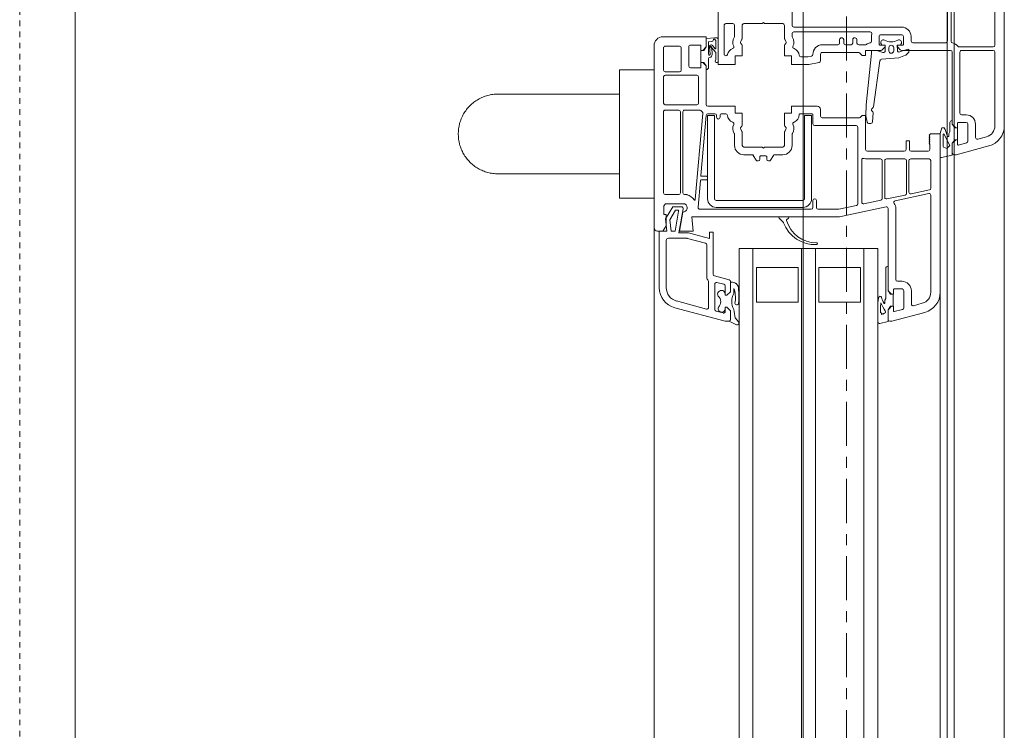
# Model space of a CAD drawing. Header units: millimetres. Extents: x -37728 to 44100, y 631619 to 691915.
# Tile 59 of 204: x -24382 to -24098, y 657113 to 657318. Entities that reach past the tile are written whole.
import ezdxf

# ---------------------------------------------------------------- set-up
doc = ezdxf.new("R2010")
doc.units = ezdxf.units.MM
doc.linetypes.add('__FK_przerywana', pattern=[0.32004, 0.16002, -0.16002])
doc.linetypes.add('Linia siatki', pattern=[2.2225, 1.27, -0.3175, 0.3175, -0.3175])
doc.layers.add('_XREF', color=7, linetype='Continuous')
for name, color, linetype, lineweight in [('A-DETL-GENF', 252, 'Continuous', 5), ('A-DETL-MBND', 252, 'Continuous', 5), ('A-GENM', 252, 'Continuous', 5), ('A-GLAZ', 252, 'Continuous', 5), ('S-GRID', 252, 'Continuous', 5)]:
    doc.layers.add(name, color=color, linetype=linetype, lineweight=lineweight)

# ---------------------------------------------------------------- blocks, each defined once
blk = doc.blocks.new('Windows_S9000-Double-Vent-Window-with-Sashbars - O3 Windows_S9000-Double-Vent-Window-with-Sashbars 2-9090604-__-00_00 Przyziemie PB')
at = {"layer": 'A-DETL-GENF', "color": 252}
for p, q in [((-2.864, 3.4), (2.866, 3.4)), ((-2.864, 3.13), (0.54, 3.13)), ((2.866, 3.13), (0.74, 3.13)), ((0.59, 3.08), (0.59, 2.1)), ((0.69, 3.08), (0.69, 2.17)), ((3.252, 2.633), (3.184, 2.885)), ((3.445, 2.955), (3.698, 2.01)), ((2.82, 2.57), (3.204, 2.57)), ((2.55, 2.17), (2.55, 2.3)), ((2.77, 2.3), (2.77, 2.07)), ((3.31, 2.35), (2.82, 2.35)), ((3.422, 2.075), (3.358, 2.313)), ((0.74, 2.12), (2.5, 2.12)), ((2.79, 2.05), (2.92, 2.05)), ((2.92, 2), (2.82, 1.9)), ((2.92, 2.05), (2.92, 2)), ((3.27, 2.049), (2.92, 2.049)), ((2.92, 2.049), (2.92, 1.96)), ((3.27, 2), (3.27, 2.05)), ((3.27, 2.05), (3.403, 2.05)), ((3.27, 1.96), (3.27, 2.049)), ((3.37, 1.9), (3.27, 2)), ((3.698, 2.01), (3.7, 1.95)), ((0.428, 1.87), (-3.38, 1.87)), ((-2.03, 1.76), (0.42, 1.76)), ((0.47, 1.71), (0.47, 0.76)), ((0.69, 1.85), (0.69, 0.436)), ((2.82, 1.9), (0.74, 1.9)), ((2.819, 1.9), (2.715, 1.9)), ((2.775, 1.83), (3.043, 1.83)), ((2.891, 1.951), (2.819, 1.9)), ((2.819, 1.9), (2.891, 1.951)), ((2.891, 1.951), (2.819, 1.9)), ((3.172, 1.765), (2.975, 1.698)), ((3.043, 1.83), (3.095, 1.8)), ((3.095, 1.8), (3.159, 1.8)), ((3.098, 1.652), (3.431, 1.825)), ((3.37, 1.9), (3.298, 1.951)), ((3.711, 1.9), (3.37, 1.9)), ((3.654, 1.9), (3.37, 1.9)), ((3.431, 1.825), (3.516, 1.745)), ((3.516, 1.745), (3.484, 1.65)), ((3.778, 1.589), (3.711, 1.9)), ((2.975, 1.698), (2.923, 1.665)), ((2.923, 1.665), (2.923, 1.597)), ((2.923, 1.597), (3.087, 1.55)), ((3.087, 1.55), (3.776, 1.55)), ((3.108, 1.635), (3.098, 1.652)), ((3.1, 1.27), (3.1, 1.55)), ((3.1, 1.55), (7.665, 1.55)), ((3.46, 1.635), (3.108, 1.635)), ((3.484, 1.65), (3.46, 1.635)), ((3.776, 1.55), (3.778, 1.589)), ((3.14, 1.23), (3.1, 1.27)), ((3.16, 1.25), (3.14, 1.23)), ((3.18, 1.23), (3.16, 1.25)), ((3.2, 1.25), (3.18, 1.23)), ((3.22, 1.23), (3.2, 1.25)), ((3.24, 1.25), (3.22, 1.23)), ((3.26, 1.23), (3.24, 1.25)), ((3.28, 1.25), (3.26, 1.23)), ((3.3, 1.23), (3.28, 1.25)), ((3.32, 1.25), (3.3, 1.23)), ((3.34, 1.23), (3.32, 1.25)), ((3.36, 1.25), (3.34, 1.23)), ((3.38, 1.23), (3.36, 1.25)), ((3.4, 1.25), (3.38, 1.23)), ((3.55, 1.25), (3.4, 1.25)), ((3.6, 0.715), (3.6, 1.2)), ((3.82, 0.7), (3.82, 1.23)), ((3.87, 1.28), (4.666, 1.28)), ((4.714, 1.24), (4.827, 0.71)), ((5.026, 0.255), (4.821, 1.22)), ((4.87, 1.28), (7.665, 1.28)), ((7.984, 1.035), (8.052, 0.783)), ((8.245, 1.105), (8.5, 0.154)), ((0.42, 0.71), (0.29, 0.71)), ((0.69, 0.497), (0.658, 0.647)), ((0.658, 0.647), (0.719, 0.647)), ((0.755, 0.633), (0.819, 0.569)), ((3.3, 0.565), (3.3, 0.665)), ((3.3, 0.665), (3.55, 0.665)), ((4.778, 0.65), (3.87, 0.65)), ((3.87, 0.58), (4.814, 0.58)), ((8.004, 0.72), (7.62, 0.72)), ((0.02, 0.44), (0.02, -2.67)), ((0.24, 0.44), (0.24, -0.16)), ((0.52, 0.49), (0.29, 0.49)), ((0.54, 0.315), (0.54, 0.47)), ((0.54, 0.362), (0.54, 0.312)), ((0.54, 0.312), (0.691, 0.315)), ((0.59, 0.315), (0.54, 0.315)), ((0.675, 0.4), (0.59, 0.315)), ((0.736, 0.384), (0.69, 0.497)), ((0.83, 0.552), (0.907, 0.362)), ((0.907, 0.362), (0.949, -0.143)), ((3.55, 0.565), (3.3, 0.565)), ((3.6, -0.55), (3.6, 0.515)), ((3.82, 0), (3.82, 0.53)), ((4.863, 0.54), (4.976, 0.01)), ((7.35, 0.45), (7.35, 0.32)), ((7.57, 0.45), (7.57, 0.22)), ((8.11, 0.5), (7.62, 0.5)), ((8.222, 0.225), (8.158, 0.463)), ((0.612, 0.21), (0.702, 0.21)), ((0.702, 0.07), (0.612, 0.07)), ((7.62, 0.05), (5.254, 0.05)), ((7.3, 0.27), (5.255, 0.27)), ((6.915, 0.05), (7.619, 0.05)), ((7.59, 0.2), (7.72, 0.2)), ((7.619, 0.05), (7.691, 0.101)), ((7.72, 0.15), (7.62, 0.05)), ((7.72, 0.2), (7.72, 0.15)), ((8.07, 0.199), (7.72, 0.199)), ((7.72, 0.199), (7.72, 0.11)), ((8.07, 0.15), (8.07, 0.2)), ((8.07, 0.2), (8.203, 0.2)), ((8.07, 0.11), (8.07, 0.199)), ((8.17, 0.05), (8.07, 0.15)), ((8.17, 0.05), (8.098, 0.101)), ((8.511, 0.05), (8.17, 0.05)), ((8.45, 0.05), (8.17, 0.05)), ((8.5, 0.154), (8.5, 0.1)), ((8.565, -0.189), (8.511, 0.05)), ((0.29, -0.21), (0.52, -0.21)), ((0.704, -0.035), (0.54, -0.032)), ((0.54, -0.032), (0.54, -0.088)), ((0.54, -0.19), (0.54, -0.035)), ((0.54, -0.035), (0.59, -0.035)), ((0.59, -0.035), (0.675, -0.12)), ((0.69, -0.156), (0.69, -0.6)), ((0.693, -0.272), (0.752, -0.101)), ((0.992, -0.188), (2.318, -0.371)), ((3.82, -0.17), (3.82, -0.568)), ((4.927, -0.05), (3.87, -0.05)), ((4.963, -0.12), (3.87, -0.12)), ((5.116, -0.65), (5.012, -0.16)), ((5.205, -0.01), (5.49, -1.35)), ((6.4, -0.25), (6.4, -4.25)), ((57.9, -0.25), (6.4, -0.25)), ((6.975, -0.02), (7.843, -0.02)), ((7.843, -0.02), (7.895, -0.05)), ((7.895, -0.05), (7.979, -0.05)), ((8.248, -0.17), (8.141, -0.17)), ((8.141, -0.25), (8.516, -0.25)), ((0.16, -2.67), (0.16, -0.47)), ((0.29, -0.43), (0.425, -0.43)), ((0.69, -0.43), (0.69, -0.288)), ((0.769, -0.43), (0.69, -0.43)), ((2.261, -0.584), (0.769, -0.43)), ((2.49, -0.386), (2.75, -0.399)), ((2.76, -0.557), (2.577, -0.596)), ((2.797, -0.446), (2.8, -0.506)), ((0.48, -0.85), (0.38, -0.85)), ((0.53, -0.606), (0.53, -0.8)), ((0.69, -0.6), (0.84, -0.6)), ((0.75, -0.811), (0.75, -1.85)), ((0.84, -0.7), (0.765, -0.775)), ((0.84, -0.6), (0.84, -0.7)), ((2.577, -0.596), (2.261, -0.584)), ((2.569, -0.7), (2.569, -0.6)), ((2.569, -0.6), (3.55, -0.6)), ((2.625, -0.756), (2.569, -0.7)), ((2.64, -1.85), (2.64, -0.792)), ((2.91, -0.82), (5.112, -0.82)), ((3.854, -0.71), (5.067, -0.71)), ((6.4, -0.65), (57.9, -0.65)), ((6.95, -1.95), (6.95, -0.75)), ((6.95, -0.75), (7.95, -0.75)), ((7.95, -0.75), (7.95, -1.95)), ((0.33, -0.9), (0.33, -0.92)), ((0.38, -0.97), (0.48, -0.97)), ((0.53, -1.02), (0.53, -1.18)), ((2.86, -2.07), (2.86, -0.87)), ((5.161, -0.86), (5.27, -1.373)), ((0.33, -1.28), (0.33, -1.3)), ((0.48, -1.23), (0.38, -1.23)), ((0.38, -1.35), (0.48, -1.35)), ((0.53, -1.4), (0.53, -1.85)), ((5.27, -1.373), (5.27, -1.97)), ((5.49, -1.35), (5.49, -5.611)), ((0.8, -1.9), (0.987, -1.9)), ((1.036, -1.94), (1.099, -2.235)), ((2.4, -1.9), (2.59, -1.9)), ((7.95, -1.95), (6.95, -1.95)), ((0.858, -2.16), (0.88, -2.263)), ((0.88, -2.263), (0.88, -2.466)), ((1.099, -2.235), (1.1, -2.74)), ((2.3, -2.74), (2.3, -2)), ((2.52, -2.495), (2.52, -2.14)), ((2.54, -2.12), (2.81, -2.12)), ((2.567, -2.36), (2.567, -2.16)), ((2.567, -2.16), (4.967, -2.16)), ((5.22, -2.02), (5.02, -2.02)), ((5.02, -2.12), (5.22, -2.12)), ((5.27, -2.17), (5.27, -5.382)), ((6.4, -2.05), (57.9, -2.05)), ((4.967, -2.36), (2.567, -2.36)), ((5.017, -4.91), (5.017, -2.41)), ((5.217, -2.41), (5.217, -4.91)), ((6.4, -2.45), (57.9, -2.45)), ((6.95, -3.75), (6.95, -2.55)), ((6.95, -2.55), (7.95, -2.55)), ((7.95, -2.55), (7.95, -3.75)), ((-0.03, -2.72), (-2.03, -2.72)), ((0.288, -2.72), (0.21, -2.72)), ((1.1, -2.74), (0.85, -2.74)), ((0.85, -2.74), (0.85, -2.94)), ((2.5, -2.74), (2.3, -2.74)), ((2.5, -2.94), (2.5, -2.74)), ((3.43, -2.72), (3.112, -2.72)), ((5.49, -3.082), (5.49, -2.838)), ((5.524, -2.824), (5.577, -2.878)), ((-0.08, -2.99), (-0.08, -3.52)), ((0.347, -2.94), (-0.03, -2.94)), ((0.435, -2.897), (0.372, -2.933)), ((0.85, -2.94), (0.547, -2.94)), ((2.853, -2.94), (2.5, -2.94)), ((3.028, -2.933), (2.965, -2.897)), ((3.43, -2.94), (3.053, -2.94)), ((3.48, -3.52), (3.48, -2.99)), ((3.7, -3.219), (3.7, -2.99)), ((5.643, -2.977), (5.524, -3.096)), ((3.856, -3.344), (3.724, -3.261)), ((-0.08, -3.52), (-0.11, -3.55)), ((-0.11, -3.55), (-0.08, -3.58)), ((-0.08, -3.58), (-0.08, -4.11)), ((3.51, -3.55), (3.48, -3.52)), ((3.48, -3.58), (3.51, -3.55)), ((3.48, -4.11), (3.48, -3.58)), ((3.73, -3.625), (3.73, -3.475)), ((3.755, -3.45), (3.83, -3.45)), ((3.83, -3.65), (3.755, -3.65)), ((3.7, -4.11), (3.7, -3.881)), ((3.724, -3.839), (3.856, -3.756)), ((6.4, -3.85), (57.9, -3.85)), ((7.95, -3.75), (6.95, -3.75)), ((-0.03, -4.16), (0.347, -4.16)), ((0.372, -4.167), (0.435, -4.203)), ((0.547, -4.16), (0.85, -4.16)), ((0.85, -4.16), (0.85, -4.36)), ((2.5, -4.36), (2.5, -4.16)), ((2.5, -4.16), (2.853, -4.16)), ((2.965, -4.203), (3.028, -4.167)), ((3.053, -4.16), (3.43, -4.16)), ((6.4, -4.25), (57.9, -4.25)), ((8.531, -4.26), (8.405, -4.359)), ((-0.08, -4.63), (-0.08, -4.43)), ((-0.03, -4.38), (0.288, -4.38)), ((0.85, -4.36), (1.1, -4.36)), ((1.1, -4.36), (1.1, -4.85)), ((2.3, -5.15), (2.3, -4.36)), ((2.3, -4.36), (2.5, -4.36)), ((3.112, -4.38), (3.43, -4.38)), ((7.31, -4.537), (7.196, -4.963)), ((7.649, -4.5), (7.358, -4.5)), ((7.389, -4.5), (7.649, -4.5)), ((7.49, -4.28), (7.424, -4.326)), ((7.558, -4.4), (7.591, -4.386)), ((7.699, -4.4), (7.558, -4.4)), ((7.649, -4.5), (7.749, -4.6)), ((7.749, -4.6), (7.649, -4.5)), ((8.099, -4.6), (8.199, -4.5)), ((8.199, -4.5), (8.099, -4.6)), ((8.199, -4.5), (8.453, -4.5)), ((8.45, -4.5), (8.199, -4.5)), ((8.501, -4.536), (8.6, -4.327)), ((0.798, -4.68), (-0.03, -4.68)), ((2.52, -4.75), (2.52, -4.634)), ((2.62, -4.8), (2.57, -4.8)), ((7.382, -4.887), (7.435, -4.687)), ((7.483, -4.65), (7.749, -4.65)), ((7.749, -4.65), (7.724, -4.65)), ((7.749, -4.6), (7.749, -4.65)), ((7.749, -4.65), (7.749, -4.6)), ((8.099, -4.65), (8.099, -4.6)), ((8.099, -4.6), (8.099, -4.65)), ((8.158, -4.65), (8.099, -4.65)), ((8.099, -4.65), (8.215, -4.65)), ((8.11, -6.105), (8.5, -4.652)), ((8.263, -4.713), (8.209, -4.913)), ((8.5, -4.652), (8.5, -4.548)), ((1.1, -4.85), (-1.709, -4.85)), ((0.326, -4.954), (0.345, -5.2)), ((1.004, -4.85), (0.38, -4.85)), ((0.413, -4.92), (0.641, -4.92)), ((0.442, -5.13), (0.434, -5.033)), ((0.647, -4.938), (0.551, -5.018)), ((0.59, -5.106), (0.8, -5.08)), ((0.618, -5.039), (0.756, -4.925)), ((0.785, -5.022), (0.637, -5.04)), ((0.756, -4.925), (0.963, -4.92)), ((2.52, -5.15), (2.52, -4.95)), ((2.567, -5.16), (2.567, -4.96)), ((2.567, -4.96), (4.967, -4.96)), ((2.57, -4.9), (2.62, -4.9)), ((7.147, -5), (5.93, -5)), ((5.93, -5), (5.93, -5.1)), ((5.93, -5.1), (6.118, -5.1)), ((6.118, -5.1), (5.953, -5.713)), ((8.161, -4.95), (7.43, -4.95)), ((0.3, -6.45), (0.3, -5.2)), ((0.3, -5.2), (0.59, -5.2)), ((0.345, -5.2), (0.59, -5.2)), ((0.803, -5.13), (0.442, -5.13)), ((0.69, -5.35), (0.54, -5.35)), ((0.54, -5.35), (0.54, -5.65)), ((0.59, -5.2), (0.662, -5.251)), ((0.59, -5.2), (0.69, -5.3)), ((0.69, -5.26), (0.69, -5.349)), ((0.69, -5.3), (0.69, -5.35)), ((0.69, -5.349), (1.04, -5.349)), ((1.185, -5.13), (0.925, -5.13)), ((1.04, -5.3), (1.14, -5.2)), ((1.04, -5.349), (1.04, -5.26)), ((1.04, -5.35), (1.04, -5.3)), ((1.19, -5.35), (1.04, -5.35)), ((1.069, -5.251), (1.141, -5.2)), ((1.14, -5.2), (2.25, -5.2)), ((1.141, -5.2), (1.245, -5.2)), ((1.19, -5.65), (1.19, -5.35)), ((2.41, -5.82), (2.41, -5.391)), ((2.508, -5.295), (4.994, -5.513)), ((4.298, -5.351), (2.566, -5.2)), ((4.967, -5.16), (2.567, -5.16)), ((4.32, -5.182), (4.32, -5.331)), ((4.4, -5.162), (4.34, -5.162)), ((4.42, -5.344), (4.42, -5.182)), ((5.216, -5.432), (4.438, -5.364)), ((6.252, -5.217), (6.113, -5.734)), ((7.265, -5.18), (6.3, -5.18)), ((8.1, -5.13), (7.351, -5.13)), ((7.917, -6.054), (8.148, -5.193)), ((1.41, -6.38), (1.41, -5.47)), ((1.46, -5.42), (2.21, -5.42)), ((2.26, -5.47), (2.26, -6.38)), ((5.49, -5.611), (5.9, -5.575)), ((5.9, -5.575), (5.9, -5.97)), ((0.59, -5.7), (1.14, -5.7)), ((1.26, -5.92), (0.62, -5.92)), ((4.8, -5.87), (2.46, -5.87)), ((2.46, -5.94), (4.8, -5.94)), ((4.85, -5.761), (4.85, -5.82)), ((5.12, -5.811), (5.12, -6.37)), ((5.2, -5.911), (5.2, -6.165)), ((5.95, -5.984), (5.259, -5.862)), ((5.9, -5.97), (5.355, -5.874)), ((5.95, -5.739), (5.95, -5.984)), ((6.11, -5.76), (6.11, -6.29)), ((0.57, -5.97), (0.57, -6.38)), ((1.31, -6.38), (1.31, -5.97)), ((2.41, -6.38), (2.41, -5.99)), ((4.85, -5.99), (4.85, -6.38)), ((5.2, -6.165), (5.55, -6.368)), ((5.3, -6.084), (5.3, -6.012)), ((5.577, -6.244), (5.3, -6.084)), ((5.323, -5.993), (5.9, -6.094)), ((5.9, -6.21), (5.577, -6.244)), ((5.9, -6.094), (5.9, -6.21)), ((0.62, -6.43), (1.26, -6.43)), ((2.21, -6.43), (1.46, -6.43)), ((4.8, -6.43), (2.46, -6.43)), ((5.12, -6.37), (5.17, -6.42)), ((5.17, -6.42), (5.42, -6.42)), ((5.42, -6.42), (5.42, -6.35)), ((5.42, -6.35), (5.75, -6.35)), ((5.55, -6.368), (5.908, -6.33)), ((5.75, -6.35), (5.9, -6.45)), ((5.908, -6.33), (5.9, -6.55)), ((5.9, -6.45), (5.9, -6.6)), ((6.17, -6.35), (7.531, -6.35)), ((5.8, -6.7), (0.55, -6.7)), ((5.9, -6.55), (7.531, -6.55))]:
    blk.add_line(p, q, dxfattribs=at)
for centre, radius, start, end in [((0.54, 3.08), 0.05, 360, 90), ((0.74, 3.08), 0.05, 90, 180), ((2.866, 2.8), 0.6, 15, 90), ((2.866, 2.8), 0.33, 15, 90), ((2.82, 2.3), 0.27, 90, 180), ((3.204, 2.62), 0.05, 270, 15), ((2.82, 2.3), 0.05, 90, 180), ((3.31, 2.3), 0.05, 15, 90), ((0.74, 1.85), 0.27, 128.6822, 167.3644), ((0.54, 2.1), 0.05, 308.6822, 0), ((0.74, 2.17), 0.05, 180, 270), ((2.5, 2.17), 0.05, 270, 0), ((2.79, 2.07), 0.02, 180, 270), ((3.403, 2.07), 0.02, 270, 15), ((0.42, 1.71), 0.05, 360, 90), ((0.428, 1.92), 0.05, 270, 347.3644), ((0.74, 1.85), 0.05, 90, 180), ((2.775, 1.89), 0.06, 180, 270), ((2.92, 1.91), 0.05, 90.4543, 125.2176), ((3.159, 1.78), 0.02, 309.6852, 90), ((3.269, 1.91), 0.05, 54.7976, 89.5457), ((3.65, 1.95), 0.0498, 273.8713, 0), ((7.665, 0.95), 0.6, 15, 90), ((3.55, 1.2), 0.05, 0, 90), ((3.87, 1.23), 0.05, 90, 180), ((4.666, 1.23), 0.05, 12, 90), ((4.87, 1.23), 0.05, 90, 192), ((7.665, 0.95), 0.33, 15, 90), ((0.29, 0.44), 0.27, 90, 180), ((0.42, 0.76), 0.05, 270, 360), ((0.719, 0.597), 0.05, 45, 90), ((0.783, 0.533), 0.05, 22.1539, 45), ((3.55, 0.715), 0.05, 270, 0), ((3.87, 0.7), 0.05, 180, 270), ((3.87, 0.53), 0.05, 90, 180), ((4.778, 0.7), 0.05, 270, 12), ((4.814, 0.53), 0.05, 12, 90), ((7.62, 0.45), 0.27, 90, 180), ((8.004, 0.77), 0.05, 270, 15), ((0.29, 0.44), 0.05, 90, 180), ((0.465, 0.362), 0.075, 360, 204.9783), ((0.02, 0.137), 0.423, 332.8319, 27.1681), ((0.52, 0.47), 0.02, 360, 90), ((0.64, 0.436), 0.05, 315, 360), ((0.69, 0.365), 0.05, 271.0535, 22.1539), ((3.55, 0.515), 0.05, 360, 90), ((7.3, 0.32), 0.05, 270, 360), ((7.62, 0.45), 0.05, 90, 180), ((8.11, 0.45), 0.05, 15, 90), ((0.612, 0.14), 0.07, 90, 270), ((0.702, 0.14), 0.07, 270, 90), ((3.87, 0), 0.05, 180, 270), ((4.927, 0), 0.05, 270, 12), ((5.075, 0.265), 0.05, 192, 304.1212), ((5.255, 0), 0.27, 90, 124.1212), ((5.254, 0), 0.05, 90, 192), ((6.975, 0.04), 0.06, 180, 270), ((7.59, 0.22), 0.02, 180, 270), ((7.72, 0.06), 0.05, 90.4543, 125.2176), ((8.069, 0.06), 0.05, 54.7824, 89.5457), ((8.203, 0.22), 0.02, 270, 15), ((8.45, 0.1), 0.05, 270.1638, 360), ((0.29, -0.16), 0.05, 180, 270), ((0.465, -0.088), 0.075, 155.0217, 360), ((0.52, -0.19), 0.02, 270, 0), ((0.64, -0.156), 0.05, 360, 45), ((0.74, -0.288), 0.05, 160.7852, 180), ((0.705, -0.085), 0.05, 340.7852, 90.8692), ((0.999, -0.139), 0.05, 184.487, 262.1536), ((3.87, -0.17), 0.05, 90, 180), ((4.963, -0.17), 0.05, 12, 90), ((7.819, -0.183), 0.04, 109.8534, 260.5386), ((7.096, 1.751), 2.025, 290.4998, 296.0245), ((8.141, 1.75), 2, 260.5386, 270), ((7.527, 0.923), 1.171, 292.1252, 305.3392), ((8.141, 1.75), 1.92, 264.8462, 270), ((7.979, -0.06), 0.01, 300.5908, 90), ((8.228, -0.065), 0.04, 26.0256, 126.1477), ((8.298, -0.193), 0.055, 82.4872, 155.6849), ((8.516, 0.075), 0.28, 206.0256, 217.151), ((8.323, -0.108), 0.035, 162.3253, 238.9059), ((8.516, -0.2), 0.05, 270, 12.6302), ((0.21, -0.47), 0.05, 75.5225, 180), ((0.29, -0.16), 0.27, 255.5225, 270), ((0.425, -0.48), 0.05, 10.1537, 90), ((0.71, -0.429), 0.24, 190.1537, 217.5235), ((2.311, -0.421), 0.05, 22.5844, 82.5844), ((2.403, -0.382), 0.05, 202.5844, 327.2694), ((2.488, -0.436), 0.05, 87.2694, 147.2694), ((2.747, -0.449), 0.05, 2.6566, 87.2694), ((2.75, -0.508), 0.05, 281.9818, 2.6566), ((3.55, -0.55), 0.05, 270, 360), ((0.38, -0.9), 0.05, 90, 180), ((0.48, -0.8), 0.05, 270, 360), ((0.48, -0.606), 0.05, 360, 37.5235), ((0.8, -0.811), 0.05, 135, 180), ((2.59, -0.792), 0.05, 0, 45), ((2.91, -0.87), 0.05, 90, 180), ((3.854, -0.66), 0.05, 160.1013, 270), ((3.6, -0.568), 0.22, 340.1013, 0), ((5.067, -0.66), 0.05, 270, 12), ((5.112, -0.87), 0.05, 12, 90), ((0.38, -0.92), 0.05, 180, 270), ((0.48, -1.02), 0.05, 360, 90), ((0.38, -1.28), 0.05, 90, 180), ((0.38, -1.3), 0.05, 180, 270), ((0.48, -1.18), 0.05, 270, 0), ((0.48, -1.4), 0.05, 360, 90), ((0.8, -1.85), 0.27, 180, 271.6276), ((0.8, -1.85), 0.05, 180, 270), ((0.987, -1.95), 0.05, 12, 90), ((2.4, -2), 0.1, 90, 180), ((2.59, -1.85), 0.05, 270, 0), ((5.22, -1.97), 0.05, 270, 0), ((0.809, -2.17), 0.05, 12, 91.6276), ((2.54, -2.14), 0.02, 90, 180), ((2.81, -2.07), 0.05, 270, 0), ((4.967, -2.41), 0.25, 360, 90), ((5.02, -2.07), 0.05, 90, 270), ((5.22, -2.17), 0.05, 0, 90), ((5.343, -2.021), 0.898, 286.4755, 0.1126), ((5.32, -2.056), 0.971, 290.55, 2.5409), ((6.265, -2.017), 0.025, 7.3608, 187.3608), ((0.85, -2.735), 0.22, 94.248, 161.5112), ((0.83, -2.466), 0.05, 274.248, 0), ((2.54, -2.495), 0.02, 180, 272.388), ((2.55, -2.735), 0.22, 18.4888, 92.388), ((4.967, -2.41), 0.05, 0, 90), ((-0.03, -2.67), 0.05, 270, 360), ((0.21, -2.67), 0.05, 180, 270), ((0.288, -2.67), 0.05, 270, 302.4617), ((0.46, -2.94), 0.27, 65.257, 122.4617), ((0.594, -2.649), 0.05, 245.257, 341.5112), ((2.806, -2.649), 0.05, 198.4888, 294.743), ((2.94, -2.94), 0.27, 57.5383, 114.743), ((3.112, -2.67), 0.05, 237.5383, 270), ((3.43, -2.99), 0.27, 360, 90), ((5.51, -2.838), 0.02, 45, 180), ((-0.03, -2.99), 0.05, 90, 180), ((0.347, -2.89), 0.05, 270, 300), ((0.46, -2.94), 0.05, 30, 120), ((0.547, -2.89), 0.05, 210, 270), ((2.853, -2.89), 0.05, 270, 330), ((2.94, -2.94), 0.05, 60, 150), ((3.053, -2.89), 0.05, 240, 270), ((3.43, -2.99), 0.05, 0, 90), ((5.51, -3.082), 0.02, 180, 315), ((5.592, -2.864), 0.02, 225, 286.4755), ((5.679, -3.012), 0.05, 110.55, 135), ((3.75, -3.219), 0.05, 180, 238), ((3.83, -3.4), 0.05, 270, 360), ((3.83, -3.387), 0.05, 0, 58), ((3.755, -3.475), 0.025, 90, 180), ((3.755, -3.625), 0.025, 180, 270), ((3.83, -3.7), 0.05, 360, 90), ((3.75, -3.881), 0.05, 122, 180), ((3.83, -3.713), 0.05, 302, 360), ((-0.03, -4.11), 0.05, 180, 270), ((0.347, -4.21), 0.05, 60, 90), ((0.46, -4.16), 0.05, 240, 330), ((0.547, -4.21), 0.05, 90, 150), ((2.853, -4.21), 0.05, 30, 90), ((2.94, -4.16), 0.05, 210, 300), ((3.053, -4.21), 0.05, 90, 120), ((3.43, -4.11), 0.05, 270, 0), ((3.43, -4.11), 0.27, 270, 360), ((7.781, -5.797), 1.544, 82.2923, 100.8695), ((8.557, -4.302), 0.0494, 330.0258, 121.1785), ((-0.03, -4.43), 0.05, 90, 180), ((0.288, -4.43), 0.05, 57.5383, 90), ((0.46, -4.16), 0.27, 237.5383, 294.743), ((0.594, -4.451), 0.05, 18.4888, 114.743), ((0.85, -4.365), 0.22, 198.4888, 258.9563), ((2.55, -4.365), 0.22, 274.248, 341.5112), ((2.806, -4.451), 0.05, 65.257, 161.5112), ((2.94, -4.16), 0.27, 245.257, 302.4617), ((3.112, -4.43), 0.05, 90, 122.4617), ((7.358, -4.55), 0.05, 90, 165), ((7.651, -4.486), 0.281, 149.3047, 178.7103), ((7.389, -4.48), 0.02, 178.7103, 270), ((7.452, -4.367), 0.05, 124.5336, 150.296), ((7.821, -5.217), 0.862, 79.1393, 105.4159), ((7.933, -3.979), 0.481, 240.946, 298.7114), ((7.981, -4.32), 0.05, 272.2776, 353.0554), ((7.981, -4.316), 0.05, 16.5347, 81.3481), ((7.971, -4.319), 0.06, 353.0554, 16.5347), ((7.995, -2.742), 1.668, 275.8112, 284.2165), ((8.45, -4.55), 0.05, 2, 90), ((8.453, -4.55), 0.05, 16.644, 90), ((-0.03, -4.63), 0.05, 180, 270), ((0.798, -4.63), 0.05, 270, 78.9563), ((2.57, -4.634), 0.05, 94.248, 180), ((2.57, -4.75), 0.05, 180, 270), ((2.62, -4.85), 0.05, 270, 90), ((7.483, -4.7), 0.05, 90, 165), ((7.721, -4.759), 0.109, 88.4079, 301.9792), ((7.94, -4.996), 0.216, 44.5045, 138.3537), ((8.138, -4.751), 0.103, 244.8309, 78.5445), ((8.215, -4.7), 0.05, 345, 90), ((0.545, -4.937), 0.22, 167.4904, 184.4585), ((0.38, -4.9), 0.05, 90, 167.4904), ((0.394, -4.969), 0.027, 116.8257, 269.9289), ((0.371, -4.923), 0.025, 296.8257, 337.4126), ((0.413, -4.94), 0.02, 90, 157.4126), ((0.394, -5.036), 0.04, 4.4585, 89.9289), ((0.583, -5.057), 0.05, 129.9917, 277.0491), ((0.596, -5.062), 0.02, 139.0752, 299.4087), ((0.598, -5.017), 0.03, 256.6388, 313.0422), ((0.641, -5.07), 0.03, 97.0491, 181.8451), ((0.641, -4.93), 0.01, 309.9917, 90), ((0.797, -5.121), 0.1, 9.2336, 97.0491), ((0.803, -5.105), 0.025, 270, 97.0491), ((0.925, -5.1), 0.03, 189.2336, 270), ((1.004, -4.893), 0.0425, 229.4134, 90), ((2.57, -4.95), 0.05, 90, 180), ((4.967, -4.91), 0.05, 270, 0), ((4.967, -4.91), 0.25, 270, 360), ((7.147, -4.95), 0.05, 270, 345), ((7.43, -4.9), 0.05, 165, 270), ((8.161, -4.9), 0.05, 270, 345), ((0.691, -5.21), 0.05, 234.7933, 269.5457), ((1.04, -5.21), 0.05, 270.4543, 305.2176), ((1.185, -5.19), 0.06, 360, 90), ((2.25, -5.15), 0.05, 270, 0), ((2.46, -5.391), 0.05, 131.0145, 180), ((2.25, -5.15), 0.27, 311.0145, 322.4607), ((2.504, -5.345), 0.05, 85, 142.4607), ((2.57, -5.15), 0.05, 180, 265), ((4.3, -5.331), 0.02, 265, 0), ((4.34, -5.182), 0.02, 90, 180), ((4.4, -5.182), 0.02, 0, 90), ((4.44, -5.344), 0.02, 180, 265), ((5.22, -5.382), 0.05, 265, 0), ((6.3, -5.23), 0.05, 90, 165), ((7.265, -5.13), 0.05, 270, 330), ((7.351, -5.18), 0.05, 90, 150), ((8.1, -5.18), 0.05, 345, 90), ((0.59, -5.65), 0.05, 180, 270), ((1.14, -5.65), 0.05, 270, 0), ((1.46, -5.47), 0.05, 90, 180), ((2.21, -5.47), 0.05, 0, 90), ((5.225, -5.876), 0.395, 124.0712, 160.3944), ((4.993, -5.533), 0.02, 304.0712, 85), ((0.62, -5.97), 0.05, 90, 180), ((1.26, -5.97), 0.05, 360, 90), ((2.46, -5.82), 0.05, 180, 270), ((2.46, -5.99), 0.05, 90, 180), ((4.8, -5.82), 0.05, 270, 0), ((4.8, -5.99), 0.05, 0, 90), ((4.9, -5.761), 0.05, 160.3944, 180), ((5.23, -5.87), 0.125, 358.2162, 151.6424), ((5.25, -5.911), 0.05, 80, 180), ((6.05, -5.739), 0.1, 165, 180), ((6.21, -5.76), 0.1, 165, 180), ((5.32, -6.012), 0.02, 80, 180), ((7.531, -5.95), 0.4, 270, 345), ((7.531, -5.95), 0.6, 270, 345), ((0.55, -6.45), 0.25, 180, 270), ((0.62, -6.38), 0.05, 180, 270), ((1.26, -6.38), 0.05, 270, 0), ((1.46, -6.38), 0.05, 180, 270), ((2.21, -6.38), 0.05, 270, 0), ((2.46, -6.38), 0.05, 180, 270), ((4.8, -6.38), 0.05, 270, 0), ((6.17, -6.29), 0.06, 180, 270), ((5.8, -6.6), 0.1, 270, 0)]:
    blk.add_arc(centre, radius, start, end, dxfattribs=at)
at = {"layer": 'A-GENM', "color": 252}
for p, q in [((-65.217, 3.4), (65.217, 3.4)), ((5.383, 1.55), (58.917, 1.55)), ((3.175, -6.7), (61.125, -6.7))]:
    blk.add_line(p, q, dxfattribs=at)
at = {"layer": 'A-GLAZ', "color": 252}
for p, q in [((69, 1.95), (-69, 1.95)), ((-69, 1.75), (69, 1.75)), ((69, -2.4), (-69, -2.4)), ((4.95, -6.7), (1.25, -6.7)), ((1.25, -6.7), (1.25, -7.7)), ((4.95, -7.7), (4.95, -6.7)), ((1.25, -7.7), (4.95, -7.7)), ((1.95, -7.7), (1.95, -11.2)), ((4.25, -11.2), (4.25, -7.7)), ((-69, -23.4), (69, -23.4))]:
    blk.add_line(p, q, dxfattribs=at)
for points, knots in [([(1.95, -11.2), (1.95, -11.225), (1.952, -11.275), (1.959, -11.35), (1.971, -11.425), (1.988, -11.498), (2.01, -11.569), (2.037, -11.64), (2.068, -11.709), (2.103, -11.775), (2.143, -11.839), (2.202, -11.921), (2.268, -11.997), (2.341, -12.065), (2.419, -12.129), (2.523, -12.199), (2.659, -12.265), (2.849, -12.33), (3, -12.35), (3.1, -12.35)], [0.5, 0.5, 0.5, 0.5, 0.5208333, 0.5416667, 0.5625, 0.5833333, 0.6041667, 0.625, 0.6458333, 0.6666667, 0.6875, 0.7083333, 0.75, 0.7708333, 0.7916667, 0.8333333, 0.875, 0.9166667, 1, 1, 1, 1]), ([(3.1, -12.35), (3.2, -12.35), (3.351, -12.33), (3.541, -12.265), (3.677, -12.199), (3.781, -12.129), (3.859, -12.065), (3.932, -11.997), (4.015, -11.902), (4.085, -11.797), (4.132, -11.709), (4.163, -11.64), (4.19, -11.569), (4.212, -11.498), (4.229, -11.425), (4.241, -11.35), (4.248, -11.275), (4.25, -11.225), (4.25, -11.2)], [0, 0, 0, 0, 0.0833333, 0.125, 0.1666667, 0.2083333, 0.2291667, 0.25, 0.2916667, 0.3333333, 0.3541667, 0.375, 0.3958333, 0.4166667, 0.4375, 0.4583333, 0.4791667, 0.5, 0.5, 0.5, 0.5])]:
    blk.add_open_spline(points, degree=3, knots=knots, dxfattribs=at)
blk = doc.blocks.new('A$C4e31ac75')
at = {"layer": 'A-DETL-MBND', "linetype": '__FK_przerywana'}
blk.add_line((-23.85, 756.65), (-23.85, 23.85), dxfattribs=at)
at = {"layer": 'S-GRID', "linetype": 'Linia siatki'}
blk.add_line((0, 934.939), (0, -178.698), dxfattribs=at)
at = {"layer": 'A-GLAZ', "rotation": 270}
blk.add_blockref('Windows_S9000-Double-Vent-Window-with-Sashbars - O3 Windows_S9000-Double-Vent-Window-with-Sashbars 2-9090604-__-00_00 Przyziemie PB', (1.15, 203.45), dxfattribs=at)

msp = doc.modelspace()

# ---------------------------------------------------------------- block references
at = {"layer": '_XREF', "xscale": 10, "yscale": 10, "zscale": 10}
msp.add_blockref('A$C4e31ac75', (-24143.63, 655281.12), dxfattribs=at)

doc.saveas('drawing.dxf')
